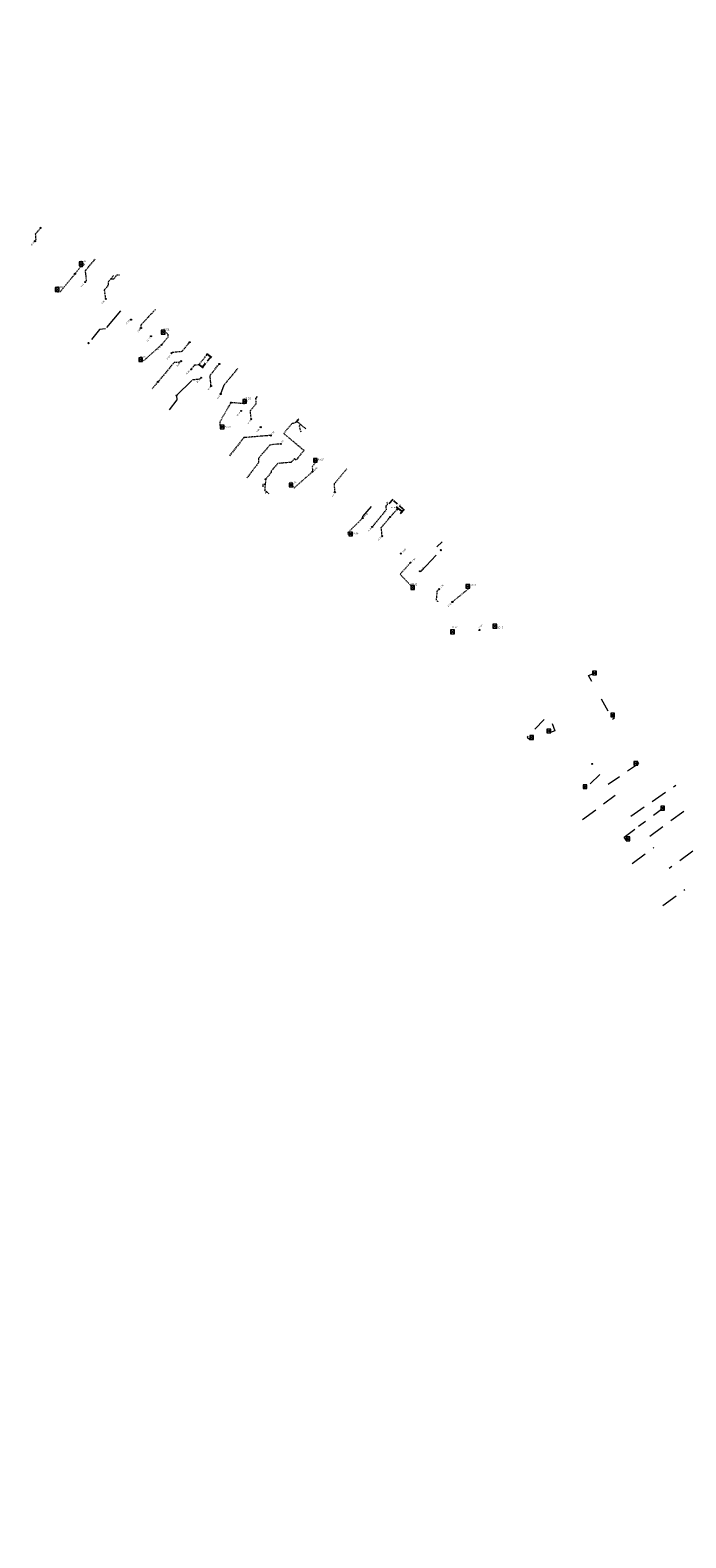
# Model space of a CAD drawing. Header units: inches. Extents: x 0 to 191500, y 0 to 342750.
# Tile 65 of 256: x 185801 to 185922, y 331458 to 331736. Entities that reach past the tile are written whole.
import ezdxf
from ezdxf.enums import TextEntityAlignment as Align

# ---------------------------------------------------------------- set-up
doc = ezdxf.new("R2010")
doc.units = ezdxf.units.IN
doc.header["$MEASUREMENT"] = 0
for name, pattern in [('RI-GWA_HUISAANSLUITING', [23, 4, -1.8, 2.6, -1.8, 4.6, -1.8, 4.6, -1.8]), ('RI-HWA_HUISAANSLUITING', [4.8, 3, -1.8]), ('RI-HWA_KOLKAANSLUITING', [4.3, 2.5, -1.8])]:
    doc.linetypes.add(name, pattern=pattern)
doc.layers.get('0').update_dxf_attribs({"lineweight": 20})
doc.layers.get('DefPoints').update_dxf_attribs({"lineweight": 20})
for name, color, linetype, lineweight in [('ECW', 150, 'Continuous', 20), ('N-WE-RI-GWA-MAATVOERING-T25', 30, 'RI-GWA_HUISAANSLUITING', 20), ('N-WE-RI-GWA_HUISAANSLUITING', 30, 'RI-GWA_HUISAANSLUITING', 20), ('N-WE-RI-GWA_RIOOLPUT_ONTSTOPPINGSPUT-G', 30, 'Continuous', 20), ('N-WE-RI-HWA-MAATVOERING-T25', 151, 'Continuous', 20), ('N-WE-RI-HWA_HUISAANSLUITING', 150, 'RI-HWA_HUISAANSLUITING', 20), ('N-WE-RI-HWA_KOLK-S', 150, 'Continuous', 20), ('N-WE-RI-HWA_KOLKAANSLUITING', 150, 'RI-HWA_KOLKAANSLUITING', 20), ('N-WE-RI-INLAAT', 7, 'Continuous', 20)]:
    doc.layers.add(name, color=color, linetype=linetype, lineweight=lineweight)
doc.styles.add('ISO', font='isocpeur.ttf', dxfattribs={"height": 2.5})
doc.styles.add('NLCS-ISO', font='txt')
doc.dimstyles.get("Standard").update_dxf_attribs({"dimtxt": 0.18, "dimasz": 0.18, "dimexe": 0.18, "dimexo": 0.0625, "dimgap": 0.09, "dimtad": 0, "dimtih": 1, "dimtoh": 1, "dimdec": 4, "dimzin": 0, "dimdsep": 46, "dimtxsty": 'Standard', "dimcen": 0.09, "dimadec": 0, "dimazin": 0, "dimtfac": 1, "dimtdec": 4, "dimtofl": 0, "dimtmove": 0, "dimatfit": 3, "dimfxl": 1, "dimtolj": 1, "dimtzin": 0, "dimarcsym": 0})
picture_1 = doc.add_image_def('image1.ecw', size_in_pixel=(220000, 285000))

# ---------------------------------------------------------------- blocks, each defined once
blk = doc.blocks.new('A$C2C270354')
h = blk.add_hatch(color=256)
h.dxf.hatch_style = 1
edge = h.paths.add_edge_path()
edge.add_arc((0, 0), 0.1, 0, 360)
blk.add_circle((0, 0), 0.1)
blk = doc.blocks.new('*D3356')
at = {"layer": 'DefPoints', "color": 0, "transparency": 16777216}
for p in [(185868.84, 331647.4), (185869.11, 331647.74), (185869.63, 331646.79)]:
    blk.add_point(p, dxfattribs=at)
at = {"layer": 'N-WE-RI-GWA-MAATVOERING-T25', "color": 0, "lineweight": -2, "transparency": 16777216}
for p, q in [((185868.97, 331647.85), (185868.79, 331647.85)), ((185868.88, 331647.44), (185869.22, 331647.88)), ((185869.11, 331647.74), (185868.97, 331647.85)), ((185869.76, 331647.25), (185869.25, 331647.63)), ((185869.67, 331646.84), (185870.01, 331647.28))]:
    blk.add_line(p, q, dxfattribs=at)
at = {"layer": 'N-WE-RI-GWA-MAATVOERING-T25', "color": 0, "transparency": 16777216}
for points in [[(185869.27, 331647.66), (185869.23, 331647.61), (185869.11, 331647.74)], [(185869.77, 331647.27), (185869.74, 331647.22), (185869.9, 331647.14)]]:
    blk.add_solid(points, dxfattribs=at)
at = {"layer": 'N-WE-RI-GWA-MAATVOERING-T25', "color": 0, "transparency": 16777216, "insert": (185868.26, 331647.85), "char_height": 0.18, "attachment_point": 5}
blk.add_mtext('\\A1;0.9938', dxfattribs=at)
blk = doc.blocks.new('*D3355')
at = {"layer": 'DefPoints', "color": 0, "transparency": 16777216}
for p in [(185867.46, 331648.54), (185868.13, 331649.28), (185869.53, 331646.68)]:
    blk.add_point(p, dxfattribs=at)
at = {"layer": 'N-WE-RI-GWA-MAATVOERING-T25', "color": 0, "lineweight": -2, "transparency": 16777216}
for p, q in [((185867.5, 331648.59), (185868.25, 331649.42)), ((185868.27, 331649.16), (185868.97, 331648.53)), ((185870.07, 331647.55), (185869.37, 331648.17)), ((185869.57, 331646.73), (185870.32, 331647.56))]:
    blk.add_line(p, q, dxfattribs=at)
at = {"layer": 'N-WE-RI-GWA-MAATVOERING-T25', "color": 0, "transparency": 16777216}
for points in [[(185868.29, 331649.19), (185868.25, 331649.14), (185868.13, 331649.28)], [(185870.09, 331647.57), (185870.05, 331647.52), (185870.2, 331647.43)]]:
    blk.add_solid(points, dxfattribs=at)
at = {"layer": 'N-WE-RI-GWA-MAATVOERING-T25', "color": 0, "transparency": 16777216, "insert": (185869.17, 331648.35), "char_height": 0.18, "attachment_point": 5}
blk.add_mtext('\\A1;2.7806', dxfattribs=at)
blk = doc.blocks.new('*D3357')
at = {"layer": 'DefPoints', "color": 0, "transparency": 16777216}
for p in [(185833.94, 331676.14), (185832.38, 331674.25), (185834.55, 331675.64)]:
    blk.add_point(p, dxfattribs=at)
at = {"layer": 'N-WE-RI-GWA-MAATVOERING-T25', "color": 0, "lineweight": -2, "transparency": 16777216}
for p, q in [((185833.99, 331676.1), (185834.69, 331675.53)), ((185832.43, 331674.21), (185833.13, 331673.63)), ((185833.11, 331673.89), (185833.62, 331674.51)), ((185834.44, 331675.5), (185833.92, 331674.87))]:
    blk.add_line(p, q, dxfattribs=at)
at = {"layer": 'N-WE-RI-GWA-MAATVOERING-T25', "color": 0, "transparency": 16777216}
for points in [[(185833.09, 331673.91), (185833.13, 331673.87), (185832.99, 331673.75)], [(185834.41, 331675.52), (185834.46, 331675.48), (185834.55, 331675.64)]]:
    blk.add_solid(points, dxfattribs=at)
at = {"layer": 'N-WE-RI-GWA-MAATVOERING-T25', "color": 0, "transparency": 16777216, "insert": (185833.77, 331674.69), "char_height": 0.18, "attachment_point": 5}
blk.add_mtext('\\A1;2.4500', dxfattribs=at)

msp = doc.modelspace()

# ---------------------------------------------------------------- linework, layer by layer
at = {"layer": 'N-WE-RI-GWA_HUISAANSLUITING', "ltscale": 0.05}
for p, q in [((185811.43695, 331691.57665), (185812.9663, 331693.42627)), ((185811.63318, 331689.78279), (185811.43695, 331691.57665)), ((185815.65172, 331689.53084), (185816.03751, 331689.99037)), ((185816.63569, 331690.03713), (185816.03751, 331689.99037)), ((185816.63569, 331690.03713), (185817.26831, 331690.79066)), ((185817.26831, 331690.79066), (185817.76635, 331690.83491)), ((185811.63318, 331689.78279), (185811.38011, 331689.47307)), ((185814.94992, 331688.00438), (185815.70922, 331688.9336)), ((185815.70922, 331688.9336), (185815.65172, 331689.53084)), ((185832.38133, 331674.25082), (185833.93734, 331676.14322)), ((185827.77154, 331674.59139), (185824.88494, 331671.1392)), ((185828.91784, 331674.68351), (185827.77154, 331674.59139)), ((185829.07821, 331674.8753), (185828.91784, 331674.68351)), ((185830.92638, 331673.34263), (185831.63426, 331674.18459)), ((185831.63426, 331674.18459), (185832.38133, 331674.25082)), ((185837.01774, 331670.48608), (185839.55443, 331673.50324)), ((185824.88494, 331671.1392), (185823.74717, 331669.7444)), ((185832.55218, 331671.53969), (185831.15981, 331671.39374)), ((185832.77378, 331671.8106), (185832.55218, 331671.53969)), ((185842.9712, 331667.05244), (185842.89332, 331667.95128)), ((185850.00455, 331656.87331), (185849.38336, 331656.18958)), ((185850.3117, 331656.61707), (185850.00455, 331656.87331)), ((185850.632, 331657.001), (185850.3117, 331656.61707)), ((185850.632, 331657.001), (185851.77797, 331658.37462)), ((185845.74243, 331654.33442), (185844.68514, 331653.06768)), ((185846.94462, 331655.98309), (185845.73399, 331654.5842)), ((185845.73405, 331654.58428), (185845.74243, 331654.33442)), ((185849.38336, 331656.18958), (185846.94462, 331655.98309)), ((185844.68514, 331653.06768), (185844.51067, 331651.0753)), ((185844.51067, 331651.0753), (185845.27757, 331650.43353)), ((185864.36062, 331644.25421), (185866.98734, 331647.40229))]:
    msp.add_line(p, q, dxfattribs=at)
at = {"layer": 'N-WE-RI-GWA_HUISAANSLUITING'}
for p, q in [((185817.881, 331684.161), (185815.11602, 331680.83623)), ((185814.05106, 331680.73249), (185812.52541, 331678.87982)), ((185815.11602, 331680.83623), (185814.05106, 331680.73249)), ((185811.96727, 331678.33599), (185811.84312, 331678.17919)), ((185811.84312, 331678.17919), (185811.99992, 331678.05504)), ((185811.96727, 331678.33599), (185812.12407, 331678.21184)), ((185811.96727, 331678.33599), (185812.12407, 331678.21184)), ((185812.12407, 331678.21184), (185811.99992, 331678.05504)), ((185828.2246, 331668.51235), (185831.15981, 331671.39374)), ((185836.39161, 331668.81038), (185837.01774, 331670.48608)), ((185828.29003, 331667.71503), (185826.86153, 331665.90721)), ((185828.2246, 331668.51235), (185828.29003, 331667.71503)), ((185842.89332, 331667.95128), (185843.20692, 331668.34071)), ((185873.41646, 331636.08836), (185877.01414, 331639.96608)), ((185876.3, 331640.6), (185877.26097, 331641.48342)), ((185873.16667, 331636.07795), (185873.41646, 331636.08836))]:
    msp.add_line(p, q, dxfattribs=at)
at = {"layer": 'N-WE-RI-GWA_HUISAANSLUITING', "ltscale": 0.05}
for points in [[(185802.12499, 331697.0357), (185802.31616, 331697.26691), (185802.2264, 331698.36324), (185803.23003, 331699.57705)], [(185812.9663, 331693.42627), (185813.28491, 331693.81161)], [(185816.03751, 331689.99037), (185816.6162, 331690.67966)], [(185815.17746, 331686.37014), (185814.94992, 331688.00438)], [(185821.68745, 331681.00435), (185821.68745, 331681.55435), (185823.04418, 331683.02381), (185824.33307, 331684.41979)], [(185827.30855, 331676.34285), (185827.46881, 331676.53472), (185829.26126, 331676.69944), (185830.66002, 331678.365)], [(185834.62143, 331670.27837), (185834.43476, 331672.26963), (185834.96245, 331672.89728), (185836.13709, 331674.35592)], [(185842.01647, 331664.1573), (185841.8772, 331665.75123), (185842.9712, 331667.05244)], [(185851.77797, 331658.37462), (185848.01888, 331661.51071), (185849.6204, 331663.43038), (185850.11836, 331663.47542), (185850.29135, 331663.65591)], [(185850.29135, 331663.65591), (185850.81136, 331664.1985)], [(185850.29135, 331663.65591), (185850.59135, 331663.65591), (185852.14079, 331662.36304)], [(185851.13227, 331663.20456), (185850.85153, 331662.85287), (185851.1996, 331661.80939)], [(185845.63031, 331661.1526), (185840.64685, 331660.74619), (185840.33768, 331660.35324), (185838.66816, 331658.23129), (185837.98798, 331657.36679)], [(185847.51474, 331659.58694), (185845.47178, 331659.41716), (185843.38031, 331656.92954), (185843.38031, 331656.12954), (185842.05049, 331654.37695), (185841.24218, 331653.31167)], [(185844.59791, 331652.07149), (185844.15399, 331652.07149), (185844.14411, 331651.64516)], [(185844.89412, 331650.75442), (185844.66129, 331650.4762)], [(185866.98734, 331647.40229), (185866.95956, 331647.701), (185866.92252, 331648.09928), (185867.17811, 331648.40698), (185867.14661, 331648.80573)], [(185866.19522, 331642.55082), (185866.03297, 331644.14258), (185867.63358, 331646.06301), (185868.84403, 331647.39522)]]:
    msp.add_lwpolyline(points, dxfattribs=at)
at = {"layer": 'N-WE-RI-GWA_RIOOLPUT_ONTSTOPPINGSPUT-G'}
for p, q in [((185803.2405, 331699.52405), (185803.06025, 331699.43739)), ((185803.10705, 331699.57084), (185803.1937, 331699.39059)), ((185812.07252, 331678.23805), (185811.89227, 331678.15139)), ((185811.93907, 331678.28485), (185812.02572, 331678.1046)), ((185830.75015, 331678.40833), (185830.56989, 331678.32168)), ((185830.61669, 331678.45513), (185830.70335, 331678.27488)), ((185834.02746, 331676.18655), (185833.84721, 331676.09989)), ((185833.89401, 331676.23335), (185833.98067, 331676.0531)), ((185836.22721, 331674.39925), (185836.04696, 331674.31259)), ((185836.09376, 331674.44605), (185836.18042, 331674.2658)), ((185824.9068, 331671.09883), (185824.72654, 331671.01218)), ((185824.77334, 331671.14563), (185824.86, 331670.96538)), ((185828.31473, 331668.55568), (185828.13447, 331668.46903)), ((185828.18127, 331668.60248), (185828.26793, 331668.42223)), ((185850.64148, 331663.97053), (185850.46123, 331663.88388)), ((185850.50803, 331664.01733), (185850.59468, 331663.83708)), ((185844.77527, 331653.111), (185844.59502, 331653.02435)), ((185844.64181, 331653.1578), (185844.72847, 331652.97755)), ((185867.77054, 331646.15788), (185867.59029, 331646.07123)), ((185867.63708, 331646.20468), (185867.72374, 331646.02443)), ((185877.10427, 331640.00941), (185876.92402, 331639.92275)), ((185876.97082, 331640.05621), (185877.05747, 331639.87596))]:
    msp.add_line(p, q, dxfattribs=at)
for centre in [(185803.15038, 331699.48072), (185811.98239, 331678.19472), (185830.66002, 331678.365), (185833.93734, 331676.14322), (185836.13709, 331674.35592), (185824.81667, 331671.0555), (185828.2246, 331668.51235), (185850.55135, 331663.92721), (185844.68514, 331653.06768), (185867.68041, 331646.11455), (185877.01414, 331639.96608)]:
    msp.add_circle(centre, 0.1, dxfattribs=at)
at = {"layer": 'N-WE-RI-HWA_HUISAANSLUITING', "flags": 128}
for points in [[(185912.07946, 331590.85223), (185920.38702, 331596.57843)], [(185903.19442, 331590.26403), (185909.2306, 331594.71538)], [(185921.88219, 331591.74442), (185915.10638, 331586.74763)], [(185927.39173, 331587.2341), (185919.20163, 331581.19434)], [(185912.32864, 331582.08993), (185916.35276, 331585.0575)], [(185918.02637, 331574.36362), (185922.05049, 331577.33119)]]:
    msp.add_lwpolyline(points, dxfattribs=at)
at = {"layer": 'N-WE-RI-HWA_KOLK-S'}
for p, q in [((185810.27545, 331693.19612), (185810.27395, 331692.49967)), ((185810.27395, 331692.49967), (185810.9719, 331693.19462)), ((185810.27545, 331693.19612), (185810.97041, 331692.49817)), ((185810.9719, 331693.19462), (185810.27545, 331693.19612)), ((185810.97041, 331692.49817), (185810.9719, 331693.19462)), ((185810.27395, 331692.49967), (185810.97041, 331692.49817)), ((185805.87052, 331688.44697), (185805.86903, 331687.75052)), ((185805.86903, 331687.75052), (185806.56697, 331688.44548)), ((185805.86903, 331687.75052), (185806.56548, 331687.74903)), ((185805.87052, 331688.44697), (185806.56548, 331687.74903)), ((185806.56697, 331688.44548), (185805.87052, 331688.44697)), ((185806.56548, 331687.74903), (185806.56697, 331688.44548)), ((185825.42352, 331680.57297), (185825.42203, 331679.87652)), ((185825.42203, 331679.87652), (185826.11997, 331680.57148)), ((185825.42203, 331679.87652), (185826.11848, 331679.87503)), ((185825.42352, 331680.57297), (185826.11848, 331679.87503)), ((185826.11997, 331680.57148), (185825.42352, 331680.57297)), ((185826.11848, 331679.87503), (185826.11997, 331680.57148)), ((185821.27752, 331675.51697), (185821.27603, 331674.82052)), ((185821.27603, 331674.82052), (185821.97397, 331675.51548)), ((185821.27603, 331674.82052), (185821.97248, 331674.81903)), ((185821.27752, 331675.51697), (185821.97248, 331674.81903)), ((185821.97397, 331675.51548), (185821.27752, 331675.51697)), ((185821.97248, 331674.81903), (185821.97397, 331675.51548)), ((185840.49252, 331667.81297), (185840.49103, 331667.11652)), ((185840.49103, 331667.11652), (185841.18897, 331667.81148)), ((185840.49252, 331667.81297), (185841.18748, 331667.11503)), ((185841.18897, 331667.81148), (185840.49252, 331667.81297)), ((185841.18748, 331667.11503), (185841.18897, 331667.81148)), ((185840.49103, 331667.11652), (185841.18748, 331667.11503)), ((185836.32152, 331663.06597), (185836.32003, 331662.36952)), ((185836.32003, 331662.36952), (185837.01797, 331663.06448)), ((185836.32003, 331662.36952), (185837.01648, 331662.36803)), ((185836.32152, 331663.06597), (185837.01648, 331662.36803)), ((185837.01797, 331663.06448), (185836.32152, 331663.06597)), ((185837.01648, 331662.36803), (185837.01797, 331663.06448)), ((185853.51252, 331656.89497), (185853.51103, 331656.19852)), ((185853.51103, 331656.19852), (185854.20897, 331656.89348)), ((185853.51252, 331656.89497), (185854.20748, 331656.19703)), ((185854.20897, 331656.89348), (185853.51252, 331656.89497)), ((185854.20748, 331656.19703), (185854.20897, 331656.89348)), ((185853.51103, 331656.19852), (185854.20748, 331656.19703)), ((185849.02552, 331652.35397), (185849.02403, 331651.65752)), ((185849.02403, 331651.65752), (185849.72197, 331652.35248)), ((185849.02403, 331651.65752), (185849.72048, 331651.65603)), ((185849.02552, 331652.35397), (185849.72048, 331651.65603)), ((185849.72197, 331652.35248), (185849.02552, 331652.35397)), ((185849.72048, 331651.65603), (185849.72197, 331652.35248)), ((185860.04952, 331643.29897), (185860.04803, 331642.60252)), ((185860.04803, 331642.60252), (185860.74597, 331643.29748)), ((185860.04803, 331642.60252), (185860.74448, 331642.60103)), ((185860.04952, 331643.29897), (185860.74448, 331642.60103)), ((185860.74597, 331643.29748), (185860.04952, 331643.29897)), ((185860.74448, 331642.60103), (185860.74597, 331643.29748)), ((185871.49852, 331633.43097), (185871.49703, 331632.73452)), ((185871.49703, 331632.73452), (185872.19497, 331633.42948)), ((185871.49703, 331632.73452), (185872.19348, 331632.73303)), ((185871.49852, 331633.43097), (185872.19348, 331632.73303)), ((185872.19497, 331633.42948), (185871.49852, 331633.43097)), ((185872.19348, 331632.73303), (185872.19497, 331633.42948)), ((185881.67152, 331633.62797), (185881.67003, 331632.93152)), ((185881.67003, 331632.93152), (185882.36797, 331633.62648)), ((185881.67003, 331632.93152), (185882.36648, 331632.93003)), ((185881.67152, 331633.62797), (185882.36648, 331632.93003)), ((185882.36797, 331633.62648), (185881.67152, 331633.62797)), ((185882.36648, 331632.93003), (185882.36797, 331633.62648)), ((185886.65552, 331626.28697), (185886.65403, 331625.59052)), ((185886.65403, 331625.59052), (185887.35197, 331626.28548)), ((185886.65552, 331626.28697), (185887.35048, 331625.58903)), ((185887.35197, 331626.28548), (185886.65552, 331626.28697)), ((185887.35048, 331625.58903), (185887.35197, 331626.28548)), ((185878.83752, 331625.23597), (185878.83603, 331624.53952)), ((185878.83603, 331624.53952), (185879.53397, 331625.23448)), ((185878.83603, 331624.53952), (185879.53248, 331624.53803)), ((185878.83752, 331625.23597), (185879.53248, 331624.53803)), ((185879.53397, 331625.23448), (185878.83752, 331625.23597)), ((185879.53248, 331624.53803), (185879.53397, 331625.23448)), ((185886.65403, 331625.59052), (185887.35048, 331625.58903)), ((185905.03598, 331617.62156), (185905.03448, 331616.92511)), ((185905.03448, 331616.92511), (185905.73243, 331617.62007)), ((185905.03598, 331617.62156), (185905.73093, 331616.92361)), ((185905.73243, 331617.62007), (185905.03598, 331617.62156)), ((185905.73093, 331616.92361), (185905.73243, 331617.62007)), ((185905.03448, 331616.92511), (185905.73093, 331616.92361)), ((185908.40076, 331609.87074), (185908.39926, 331609.17429)), ((185908.39926, 331609.17429), (185909.09721, 331609.86925)), ((185908.39926, 331609.17429), (185909.09571, 331609.17279)), ((185908.40076, 331609.87074), (185909.09571, 331609.17279)), ((185909.09721, 331609.86925), (185908.40076, 331609.87074)), ((185909.09571, 331609.17279), (185909.09721, 331609.86925)), ((185896.61676, 331606.93374), (185896.61526, 331606.23729)), ((185896.61526, 331606.23729), (185897.31321, 331606.93225)), ((185896.61676, 331606.93374), (185897.31171, 331606.23579)), ((185897.31321, 331606.93225), (185896.61676, 331606.93374)), ((185897.31171, 331606.23579), (185897.31321, 331606.93225)), ((185893.43176, 331605.72874), (185893.43026, 331605.03229)), ((185893.43026, 331605.03229), (185894.12821, 331605.72725)), ((185893.43026, 331605.03229), (185894.12671, 331605.03079)), ((185893.43176, 331605.72874), (185894.12671, 331605.03079)), ((185894.12821, 331605.72725), (185893.43176, 331605.72874)), ((185894.12671, 331605.03079), (185894.12821, 331605.72725)), ((185896.61526, 331606.23729), (185897.31171, 331606.23579)), ((185912.66576, 331600.96274), (185912.66426, 331600.26629)), ((185912.66426, 331600.26629), (185913.36221, 331600.96125)), ((185912.66576, 331600.96274), (185913.36071, 331600.26479)), ((185913.36221, 331600.96125), (185912.66576, 331600.96274)), ((185913.36071, 331600.26479), (185913.36221, 331600.96125)), ((185912.66426, 331600.26629), (185913.36071, 331600.26479)), ((185903.30176, 331596.65274), (185903.30026, 331595.95629)), ((185903.30026, 331595.95629), (185903.99821, 331596.65125)), ((185903.30026, 331595.95629), (185903.99671, 331595.95479)), ((185903.30176, 331596.65274), (185903.99671, 331595.95479)), ((185903.99821, 331596.65125), (185903.30176, 331596.65274)), ((185903.99671, 331595.95479), (185903.99821, 331596.65125)), ((185917.60876, 331592.67674), (185917.60726, 331591.98029)), ((185917.60726, 331591.98029), (185918.30521, 331592.67525)), ((185917.60876, 331592.67674), (185918.30371, 331591.97879)), ((185918.30521, 331592.67525), (185917.60876, 331592.67674)), ((185918.30371, 331591.97879), (185918.30521, 331592.67525)), ((185917.60726, 331591.98029), (185918.30371, 331591.97879)), ((185911.20676, 331587.02274), (185911.20526, 331586.32629)), ((185911.20526, 331586.32629), (185911.90321, 331587.02125)), ((185911.20676, 331587.02274), (185911.90171, 331586.32479)), ((185911.90321, 331587.02125), (185911.20676, 331587.02274)), ((185911.90171, 331586.32479), (185911.90321, 331587.02125)), ((185911.20526, 331586.32629), (185911.90171, 331586.32479))]:
    msp.add_line(p, q, dxfattribs=at)
at = {"layer": 'N-WE-RI-HWA_KOLKAANSLUITING', "ltscale": 0.05}
for p, q in [((185849.9875, 331651.49276), (185853.35306, 331654.47454)), ((185849.373, 331652.005), (185849.9875, 331651.49276))]:
    msp.add_line(p, q, dxfattribs=at)
at = {"layer": 'N-WE-RI-HWA_KOLKAANSLUITING'}
for p, q in [((185862.59941, 331645.88947), (185862.65191, 331646.19153)), ((185862.65191, 331646.19153), (185864.20877, 331648.0574))]:
    msp.add_line(p, q, dxfattribs=at)
at = {"layer": 'N-WE-RI-HWA_KOLKAANSLUITING', "ltscale": 0.05}
for points in [[(185810.62293, 331692.84714), (185810.81131, 331693.07255), (185811.19496, 331692.75191), (185811.03565, 331692.55924)], [(185809.50939, 331691.00169), (185806.83303, 331687.76486)], [(185809.50939, 331691.00169), (185810.57171, 331692.36364)], [(185810.57171, 331692.36364), (185810.85874, 331692.3309), (185811.03565, 331692.55924)], [(185806.218, 331688.098), (185806.03498, 331687.87665), (185806.30203, 331687.65584), (185806.83303, 331687.76486)], [(185825.771, 331680.224), (185825.95715, 331680.44687), (185826.6479, 331679.86992), (185826.6479, 331679.2911), (185825.45883, 331677.8768)], [(185822.19607, 331674.97202), (185825.45883, 331677.8768)], [(185821.625, 331675.168), (185821.91057, 331674.9211), (185822.19607, 331674.97202)], [(185840.84, 331667.464), (185841.04201, 331667.70427), (185841.24102, 331667.53695), (185840.79606, 331666.99839)], [(185836.669, 331662.717), (185836.28674, 331663.0393), (185836.28674, 331663.7393), (185838.31599, 331667.21098)], [(185840.80158, 331667.00508), (185838.31599, 331667.21451)], [(185853.86, 331656.546), (185854.06197, 331656.78901), (185854.26193, 331656.62283), (185853.28532, 331655.405), (185853.35306, 331654.47454)], [(185857.46255, 331650.65895), (185857.40142, 331652.25779), (185858.61581, 331653.71904)], [(185858.61581, 331653.71904), (185859.66113, 331654.97685)], [(185860.397, 331642.95), (185860.21345, 331642.69925), (185859.93465, 331642.9307), (185859.90885, 331643.25969), (185862.59941, 331645.88947)], [(185871.44215, 331637.67913), (185869.5003, 331635.52525), (185871.846, 331633.082)], [(185876.72578, 331632.77337), (185876.31737, 331632.405), (185876.17223, 331630.8116), (185876.49911, 331630.41867)], [(185879.14688, 331630.40534), (185882.31904, 331633.01799)], [(185882.019, 331633.279), (185882.31904, 331633.01799)]]:
    msp.add_lwpolyline(points, dxfattribs=at)
at = {"layer": 'N-WE-RI-HWA_KOLKAANSLUITING', "flags": 128}
for points in [[(185904.90361, 331615.74546), (185904.30566, 331616.85178), (185905.38346, 331617.27259)], [(185906.64763, 331612.52764), (185908.67199, 331608.75268), (185909.07407, 331608.98948), (185908.79944, 331609.42873)], [(185896.10038, 331608.71955), (185892.97454, 331605.43921), (185893.44362, 331604.98944), (185893.78598, 331605.37701)], [(185897.55167, 331607.94081), (185898.09892, 331606.63539), (185896.69425, 331606.08057), (185896.55362, 331606.4958), (185896.96168, 331606.58581)], [(185913.0482, 331600.59943), (185913.35217, 331600.80153), (185913.52884, 331600.54197)], [(185906.38173, 331598.57854), (185903.64941, 331595.84727), (185903.40532, 331596.07285), (185903.68426, 331596.28944)], [(185913.52884, 331600.54197), (185907.80616, 331596.64696)], [(185918.27015, 331592.43551), (185913.5039, 331588.92065)], [(185917.92121, 331592.3421), (185918.19774, 331592.53371), (185918.27015, 331592.43551)], [(185910.85329, 331586.96598), (185913.5039, 331588.92065)], [(185911.5892, 331586.65943), (185911.24674, 331586.43245), (185910.85329, 331586.96598)]]:
    msp.add_lwpolyline(points, dxfattribs=at)

# ---------------------------------------------------------------- block references
at = {"layer": 'N-WE-RI-INLAAT', "rotation": 0.06357443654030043}
for p in [(185802.12499, 331697.0357), (185809.50939, 331691.00169), (185811.38011, 331689.47307), (185815.18594, 331686.36321), (185819.84196, 331682.5348), (185821.68745, 331681.00435), (185823.53677, 331679.47074), (185825.45883, 331677.8768), (185827.30855, 331676.34285), (185829.07821, 331674.8753), (185830.92638, 331673.34263), (185832.77378, 331671.8106), (185834.62143, 331670.27837), (185836.39161, 331668.81038), (185838.31599, 331667.21451), (185840.16363, 331665.68229), (185842.01647, 331664.1573), (185843.7806, 331662.68278), (185845.63031, 331661.1526), (185847.51474, 331659.58694), (185853.35306, 331654.47454), (185857.46255, 331650.65895), (185862.59941, 331645.88947), (185864.36062, 331644.25421), (185866.19522, 331642.55082), (185869.64425, 331639.34845), (185871.44215, 331637.67913), (185873.16667, 331636.07795), (185873.16667, 331636.07795), (185876.72578, 331632.77337), (185879.14688, 331630.40534), (185884.15197, 331625.22952), (185904.9573, 331600.51012)]:
    msp.add_blockref('A$C2C270354', p, dxfattribs=at)

# ---------------------------------------------------------------- texts
at = {"layer": 'N-WE-RI-GWA-MAATVOERING-T25', "char_height": 0.25, "width": 0.8732652, "attachment_point": 1, "style": 'ISO'}
for s, insert, rotation in [('{\\fArial|b0|i0|c0|p34;20.34}', (185801.35144, 331696.31885), 49.6338901), ('{\\fArial|b0|i0|c0|p34;8.40}', (185810.52454, 331688.688), 49.6338901), ('{\\fArial|b0|i0|c0|p34;3.48}', (185814.32171, 331685.58486), 49.6338901), ('{\\fArial|b0|i0|c0|p34;40.00}', (185818.8095, 331681.79534), 49.6338901), ('{\\fArial|b0|i0|c0|p34;37.60}', (185820.90235, 331680.251), 49.6338901), ('{\\fArial|b0|i0|c0|p34;35.20}', (185822.6732, 331678.5887), 49.6338901), ('{\\fArial|b0|i0|c0|p34;30.30}', (185826.39745, 331675.33092), 49.6338901), ('{\\fArial|b0|i0|c0|p34;28.00}', (185828.16159, 331674.00208), 49.6338901), ('{\\fArial|b0|i0|c0|p34;25.60}', (185829.94885, 331672.51046), 49.6338901), ('{\\fArial|b0|i0|c0|p34;23.20}', (185831.88207, 331671.02653), 49.6338901), ('{\\fArial|b0|i0|c0|p34;20.80}', (185833.91151, 331669.63856), 49.6338901), ('{\\fArial|b0|i0|c0|p34;18.50}', (185835.64405, 331668.02764), 49.6338901), ('{\\fArial|b0|i0|c0|p34;13.60}', (185839.26623, 331664.85401), 49.6338901), ('{\\fArial|b0|i0|c0|p34;11.20}', (185841.23518, 331663.39186), 49.6338901), ('{\\fArial|b0|i0|c0|p34;8.90}', (185842.94096, 331661.88789), 49.6338901), ('{\\fArial|b0|i0|c0|p34;6.50}', (185845.68707, 331661.45283), 49.6338901), ('{\\fArial|b0|i0|c0|p34;4.05}', (185847.51571, 331659.92145), 49.6338901), ('{\\fArial|b0|i0|c0|p34;18.60}', (185863.50739, 331643.55649), 44.6338901), ('{\\fArial|b0|i0|c0|p34;16.10}', (185865.29963, 331641.87387), 44.6338901), ('{\\fArial|b0|i0|c0|p34;11.40}', (185869.85033, 331639.69816), 44.6338901), ('{\\fArial|b0|i0|c0|p34;6.60}', (185873.28756, 331636.38565), 44.6338901)]:
    msp.add_mtext(s, dxfattribs=dict(at, insert=insert, rotation=rotation))
at = {"layer": 'N-WE-RI-HWA-MAATVOERING-T25', "style": 'NLCS-ISO'}
for s, p in [('65.82', (185810.35581, 331693.51284)), ('65.84', (185806.08915, 331688.75368)), ('65.58', (185825.67358, 331680.85629)), ('65.64', (185821.4522, 331675.8317)), ('65.37', (185840.7482, 331668.11755)), ('65.40', (185836.95526, 331662.91178)), ('65.24', (185854.3209, 331656.93965)), ('65.25', (185849.18786, 331652.63869)), ('65.16', (185860.70941, 331643.21683)), ('65.13', (185871.53634, 331633.83719)), ('65.08', (185882.19435, 331633.75341)), ('65.21', (185879.185, 331625.9988)), ('65.17', (185887.39463, 331625.8262))]:
    msp.add_text(s, height=0.35, dxfattribs=at).set_placement(p, align=Align.TOP_LEFT)
at = {"layer": 'N-WE-RI-HWA-MAATVOERING-T25', "char_height": 0.25, "width": 0.8732652, "attachment_point": 1, "style": 'ISO'}
for s, insert, rotation in [('{\\fArial|b0|i0|c0|p34;10.81}', (185808.61851, 331690.13787), 49.6338901), ('{\\fArial|b0|i0|c0|p34;32.70}', (185824.58929, 331676.98805), 49.6338901), ('{\\fArial|b0|i0|c0|p34;16.00}', (185837.54707, 331666.45825), 49.6338901), ('{\\fArial|b0|i0|c0|p34;33.60}', (185853.4892, 331654.74118), 44.6338901), ('{\\fArial|b0|i0|c0|p34;28.00}', (185856.70158, 331649.85141), 44.6338901), ('{\\fArial|b0|i0|c0|p34;21.00}', (185862.82491, 331646.24984), 44.6338901), ('{\\fArial|b0|i0|c0|p34;8.95}', (185871.70467, 331638.03845), 44.6338901), ('{\\fArial|b0|i0|c0|p34;1.75}', (185876.88848, 331633.15925), 44.6338901), ('{\\fArial|b0|i0|c0|p34;17.30}', (185878.22936, 331629.64869), 44.6338901), ('{\\fArial|b0|i0|c0|p34;10.10}', (185883.93329, 331625.72255), 39.6338901)]:
    msp.add_mtext(s, dxfattribs=dict(at, insert=insert, rotation=rotation))

# ---------------------------------------------------------------- dimensions: what is measured, and where the dimension line sits
at = {"layer": 'N-WE-RI-GWA-MAATVOERING-T25'}
for p1, p2, distance, picture, middle in [((185832.38133, 331674.25082), (185833.93734, 331676.14322), -0.79318, '*D3357', (185833.772, 331674.69326)), ((185869.531, 331646.681), (185867.4625, 331648.53926), -1.00123, '*D3355', (185869.16586, 331648.35495)), ((185869.633, 331646.791), (185868.84403, 331647.39522), -0.43618, '*D3356', (185868.26134, 331647.85096))]:
    dim = msp.add_aligned_dim(p1=p1, p2=p2, distance=distance, dimstyle='Standard', dxfattribs=at)
    dim.commit()
    dim.dimension.update_dxf_attribs({"geometry": picture, "text_midpoint": middle})

# ---------------------------------------------------------------- pictures from other files: only their frames are drawn
at = {"layer": 'ECW'}
image = msp.add_image(picture_1, insert=(180500, 328500), size_in_units=(11000, 14250), dxfattribs=at)
image.dxf.flags = 7

doc.saveas('drawing.dxf')
